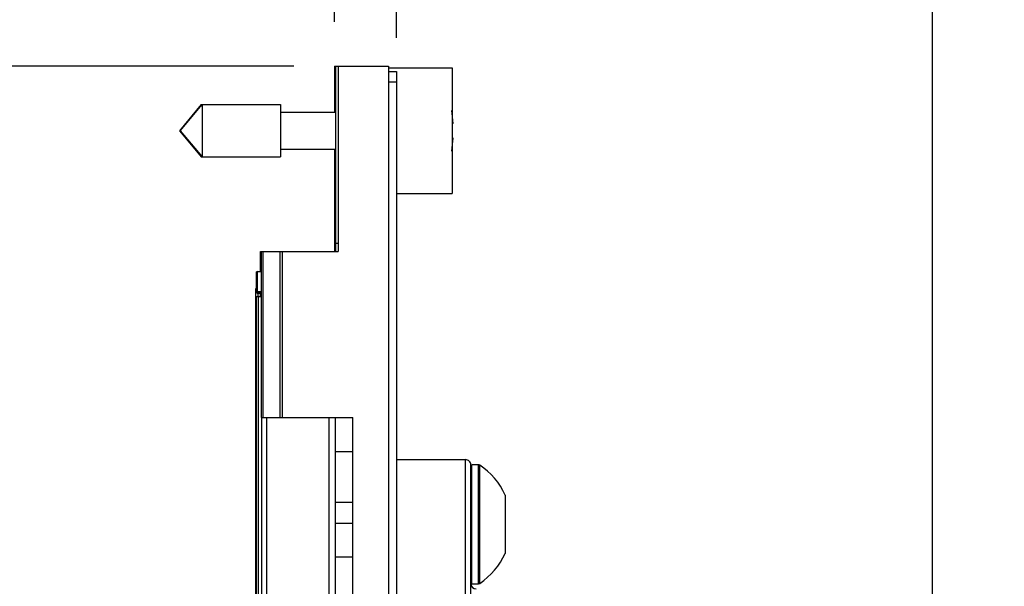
# Model space of a CAD drawing. Header units: inches. Extents: x 0 to 22, y 0 to 17.
# Tile 47 of 59: x 11.4 to 12.8, y 13.6 to 14.4. Entities that reach past the tile are written whole.
import ezdxf

# ---------------------------------------------------------------- set-up
doc = ezdxf.new("R2010")
doc.units = ezdxf.units.IN
doc.header["$LTSCALE"] = 1.21
doc.header["$MEASUREMENT"] = 0
doc.layers.get('0').update_dxf_attribs({"linetype": 'CONTINUOUS'})
doc.layers.add('DIMENSIONS', color=7, linetype='CONTINUOUS')
doc.styles.get("Standard").update_dxf_attribs({"font": 'txt', "width": 0.8})
doc.dimstyles.new('DIMSTYLE_1', dxfattribs={"dimtxt": 0.125, "dimasz": 0.18, "dimexe": 0.125, "dimexo": 0.0625, "dimgap": 0.09, "dimtad": 0, "dimtih": 1, "dimtoh": 1, "dimlfac": 1.333333, "dimzin": 4, "dimdsep": 46, "dimtxsty": 'STANDARD', "dimblk": '_FILLED', "dimblk1": '_FILLED', "dimblk2": '_FILLED', "dimcen": 0.09, "dimadec": 0, "dimazin": 0, "dimtp": 0.001, "dimtm": 0.001, "dimtfac": 1, "dimtofl": 0, "dimtmove": 0, "dimatfit": 3, "dimldrblk": '_FILLED', "dimfxl": 1, "dimtolj": 1, "dimtzin": 4, "dimarcsym": 0})
doc.dimstyles.new('DIMSTYLE_2', dxfattribs={"dimtxt": 0.125, "dimasz": 0.18, "dimexe": 0.125, "dimexo": 0.0625, "dimgap": 0.09, "dimtad": 0, "dimtih": 1, "dimtoh": 1, "dimlfac": 1.333333, "dimzin": 4, "dimdsep": 46, "dimtxsty": 'STANDARD', "dimblk": '_FILLED', "dimblk1": '_FILLED', "dimblk2": '_FILLED', "dimcen": 0.09, "dimadec": 0, "dimazin": 0, "dimtfac": 1, "dimtofl": 0, "dimtmove": 0, "dimatfit": 3, "dimldrblk": '_FILLED', "dimfxl": 1, "dimtolj": 1, "dimtzin": 4, "dimarcsym": 0})
doc.dimstyles.new('DIMSTYLE_3', dxfattribs={"dimtxt": 0.125, "dimasz": 0.18, "dimexe": 0.125, "dimexo": 0.0625, "dimgap": 0.0625, "dimtad": 0, "dimtih": 1, "dimtoh": 1, "dimlfac": 1.333333, "dimzin": 4, "dimdsep": 46, "dimtxsty": 'STANDARD', "dimblk": '_FILLED', "dimblk1": '_FILLED', "dimblk2": '_FILLED', "dimcen": 0.09, "dimadec": 0, "dimazin": 0, "dimtp": 0.001, "dimtm": 0.001, "dimtfac": 1, "dimtofl": 0, "dimtmove": 0, "dimatfit": 3, "dimldrblk": '_FILLED', "dimfxl": 1, "dimtolj": 1, "dimtzin": 4, "dimarcsym": 0})

# ---------------------------------------------------------------- blocks, each defined once
blk = doc.blocks.new('*D41')
at = {"layer": 'DIMENSIONS', "color": 2, "linetype": 'CONTINUOUS'}
for p, q in [((12.1036, 14.6291), (12.1036, 14.7346)), ((11.9189, 14.4648), (12.1036, 14.6291)), ((11.9189, 14.3371), (11.9189, 14.4648))]:
    blk.add_line(p, q, dxfattribs=at)
at = {"layer": 'DIMENSIONS', "color": 2, "linetype": 'CONTINUOUS', "insert": (12.0411, 14.7971), "char_height": 0.125, "width": 0.725, "attachment_point": 1, "rotation": 90, "line_spacing_factor": 0.9}
blk.add_mtext('.12{\\Ftxt.shx;\\W1.000000;\\H0.125000; }[3]', dxfattribs=at)
blk = doc.blocks.new('_FILLED')
at = {"color": 0, "linetype": 'BYBLOCK'}
blk.add_solid([(0, 0), (-1, 0.1736), (-1, -0.1736)], dxfattribs=at)
blk = doc.blocks.new('*D42')
at = {"layer": 'DIMENSIONS', "color": 2, "linetype": 'CONTINUOUS'}
blk.add_line((11.8315, 14.3596), (11.8315, 14.7346), dxfattribs=at)
at = {"layer": 'DIMENSIONS', "color": 2, "linetype": 'CONTINUOUS', "insert": (11.769, 14.7971), "char_height": 0.125, "width": 0.725, "attachment_point": 1, "rotation": 90, "line_spacing_factor": 0.9}
blk.add_mtext('.00{\\Ftxt.shx;\\W1.000000;\\H0.125000; }[0]', dxfattribs=at)
blk = doc.blocks.new('*D43')
at = {"layer": 'DIMENSIONS', "color": 2, "linetype": 'CONTINUOUS'}
blk.add_line((12.6783, 13.3665), (12.6783, 14.7346), dxfattribs=at)
at = {"layer": 'DIMENSIONS', "color": 2, "linetype": 'CONTINUOUS', "insert": (12.6158, 14.7971), "char_height": 0.125, "width": 1.125, "attachment_point": 1, "rotation": 90, "line_spacing_factor": 0.9}
blk.add_mtext('1.13{\\Ftxt.shx;\\W1.000000;\\H0.125000; }[28.7]', dxfattribs=at)
blk = doc.blocks.new('*D44')
at = {"layer": 'DIMENSIONS', "color": 2, "linetype": 'CONTINUOUS'}
for p, q in [((11.7739, 14.2971), (10.4786, 14.2971)), ((10.6036, 14.2971), (10.6036, 12.5228)), ((10.6036, 10.4985), (10.6036, 12.2728)), ((11.7717, 10.4985), (10.4786, 10.4985))]:
    blk.add_line(p, q, dxfattribs=at)
at = {"layer": 'DIMENSIONS', "color": 2, "linetype": 'CONTINUOUS', "xscale": 0.18, "yscale": 0.18, "zscale": 0.18}
for p, rotation in [((10.6036, 14.2971), 90), ((10.6036, 10.4985), 270)]:
    blk.add_blockref('_FILLED', p, dxfattribs=dict(at, rotation=rotation))
at = {"layer": 'DIMENSIONS', "color": 2, "linetype": 'CONTINUOUS', "insert": (10.6036, 12.4603), "char_height": 0.125, "width": 1.225, "attachment_point": 2, "line_spacing_factor": 0.9}
blk.add_mtext('5.06{\\Ftxt.shx;\\W1.000000;\\H0.125000; }[128.6]', dxfattribs=at)

msp = doc.modelspace()

# ---------------------------------------------------------------- linework, layer by layer
at = {"color": 7, "linetype": 'CONTINUOUS'}
for p, q in [((11.8315, 14.2971), (11.8315, 14.2319)), ((11.8315, 14.2971), (11.9077, 14.2971)), ((11.8327, 14.2971), (11.8327, 14.0346)), ((11.8364, 14.2971), (11.8364, 14.0346)), ((11.9077, 14.2971), (11.9077, 10.9649)), ((11.9077, 14.2945), (11.9977, 14.2945)), ((11.9977, 14.2945), (11.9977, 14.1168)), ((11.9077, 14.2896), (11.9189, 14.2896)), ((11.9189, 14.2896), (11.9189, 11.1952)), ((11.6427, 14.2425), (11.6117, 14.2056)), ((11.6129, 14.2056), (11.6438, 14.2425)), ((11.6427, 14.2397), (11.6427, 14.2425)), ((11.6427, 14.2425), (11.7549, 14.2425)), ((11.6438, 14.2425), (11.6438, 14.1687)), ((11.7549, 14.2425), (11.7549, 14.1687)), ((11.7549, 14.2319), (11.8327, 14.2319)), ((11.9992, 14.216), (11.9977, 14.216)), ((11.6117, 14.2056), (11.6427, 14.1687)), ((11.6129, 14.2056), (11.6438, 14.1687)), ((11.9977, 14.1953), (11.9992, 14.1953)), ((11.6427, 14.1687), (11.6427, 14.1701)), ((11.6427, 14.1687), (11.7549, 14.1687)), ((11.7549, 14.1794), (11.8327, 14.1794)), ((11.8315, 14.1794), (11.8315, 14.0346)), ((11.9189, 14.1168), (11.9977, 14.1168)), ((11.7265, 14.0065), (11.7265, 14.0346)), ((11.7265, 14.0346), (11.8364, 14.0346)), ((11.7277, 13.7999), (11.7277, 14.0346)), ((11.7217, 14.0065), (11.7209, 14.0058)), ((11.7209, 13.9765), (11.7209, 14.0058)), ((11.7217, 14.0065), (11.7217, 13.9778)), ((11.7217, 14.0065), (11.7277, 14.0065)), ((11.7198, 13.4759), (11.7198, 13.9821)), ((11.7198, 13.9821), (11.7209, 13.9821)), ((11.7217, 13.9778), (11.7209, 13.9785)), ((11.7209, 13.9776), (11.7217, 13.9761)), ((11.7217, 13.9758), (11.7209, 13.9765)), ((11.7217, 13.9778), (11.7277, 13.9778)), ((11.7217, 13.9761), (11.7217, 13.9758)), ((11.7217, 13.9758), (11.7277, 13.9758)), ((11.7265, 13.9709), (11.7265, 13.9758)), ((11.7209, 13.4759), (11.7209, 13.9709)), ((11.7209, 13.9709), (11.7277, 13.9709)), ((11.7277, 13.7999), (11.7277, 13.4759)), ((11.7277, 13.7999), (11.8574, 13.7999)), ((11.8327, 13.4759), (11.8327, 13.7999)), ((11.8574, 10.9649), (11.8574, 13.7999)), ((11.9189, 13.7401), (12.0168, 13.7401)), ((12.0243, 13.5153), (12.0243, 13.7326)), ((11.8574, 13.6495), (11.8327, 13.6495))]:
    msp.add_line(p, q, dxfattribs=at)
at = {"color": 9, "linetype": 'CONTINUOUS'}
for p, q in [((11.9077, 14.2746), (11.9189, 14.2746)), ((11.8315, 14.0463), (11.8364, 14.0463)), ((11.7303, 13.7999), (11.7303, 14.0346)), ((11.7543, 13.7999), (11.7543, 14.0346)), ((11.7577, 13.7999), (11.7577, 14.0346)), ((11.7217, 13.9761), (11.7277, 13.9761)), ((11.7227, 13.9758), (11.7227, 13.9709)), ((11.7238, 13.4759), (11.7238, 13.9709)), ((11.7352, 13.7999), (11.7352, 13.4759)), ((11.8237, 13.4759), (11.8237, 13.7999)), ((11.8574, 13.7511), (11.8327, 13.7511)), ((12.0168, 13.518), (12.0168, 13.7401)), ((12.0258, 13.5645), (12.0258, 13.7328)), ((12.0353, 13.5645), (12.0353, 13.7328)), ((12.037, 13.6745), (12.037, 13.7323)), ((11.8574, 13.6795), (11.8327, 13.6795)), ((12.037, 13.6486), (12.037, 13.6745)), ((12.037, 13.6228), (12.037, 13.6486)), ((12.037, 13.565), (12.037, 13.6228)), ((11.8327, 13.6023), (11.8574, 13.6023))]:
    msp.add_line(p, q, dxfattribs=at)
at = {"color": 6, "linetype": 'CONTINUOUS'}
for p, q in [((12.0353, 13.7328), (12.0258, 13.7328)), ((12.073, 13.6898), (12.073, 13.6074)), ((12.0258, 13.5645), (12.0353, 13.5645))]:
    msp.add_line(p, q, dxfattribs=at)
at = {"color": 7, "linetype": 'CONTINUOUS'}
for centre, radius, start, end in [((11.7649, 14.2056), 0.2345, 2.5257, 7.0521), ((11.7649, 14.2056), 0.2345, 352.9482, 357.4743), ((11.7066, 13.969), 0.0167, 30.8903, 31.0858), ((12.0168, 13.7326), 0.0075, 359.9586, 90), ((12.0318, 13.5646), 0.0075, 180, 270)]:
    msp.add_arc(centre, radius, start, end, dxfattribs=at)
at = {"color": 6, "linetype": 'CONTINUOUS'}
for centre, radius, start, end in [((12.0258, 13.7313), 0.00148, 120.0723, 180.1982), ((12.0353, 13.7298), 0.00295, 56.3844, 90), ((11.9815, 13.6486), 0.1004, 24.2496, 56.4422), ((11.9815, 13.6486), 0.1004, 303.5573, 335.7504), ((12.0258, 13.5659), 0.00148, 180.0093, 270), ((12.0353, 13.5674), 0.00295, 270, 303.5575)]:
    msp.add_arc(centre, radius, start, end, dxfattribs=at)

# ---------------------------------------------------------------- dimensions: what is measured, and where the dimension line sits
at = {"layer": 'DIMENSIONS', "color": 2, "linetype": 'CONTINUOUS'}
for feature_location, offset, dtype, origin, dimstyle, picture, middle in [((12.6783, 13.3665), (0, 1.3682), 1, (11.8315, 13.304), 'DIMSTYLE_1', '*D43', (12.6783, 15.3596)), ((11.8315368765, 14.3596363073), (0, 0.375), 1, (11.8315368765, 14.2971363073), 'DIMSTYLE_2', '*D42', (11.8315368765, 15.1596363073)), ((11.9189, 14.3371), (0.1847, 0.3975), 0, (11.8315, 14.2971), 'DIMSTYLE_1', '*D41', (12.1036, 15.1596))]:
    dim = msp.add_ordinate_dim(feature_location=feature_location, offset=offset, dtype=dtype, origin=origin, dimstyle=dimstyle, override={"dimtad": 1, "dimtih": 0, "dimtoh": 0}, dxfattribs=at)
    dim.commit()
    dim.dimension.update_dxf_attribs({"geometry": picture, "text_midpoint": middle})
dim = msp.add_linear_dim(base=(10.6036, 10.4985), p1=(11.8364, 14.2971), p2=(11.8342, 10.4985), angle=270, dimstyle='DIMSTYLE_3', dxfattribs=at)
dim.commit()
dim.dimension.update_dxf_attribs({"geometry": '*D44', "text_midpoint": (10.6036, 12.3978), "dimtype": 160})

doc.saveas('drawing.dxf')
